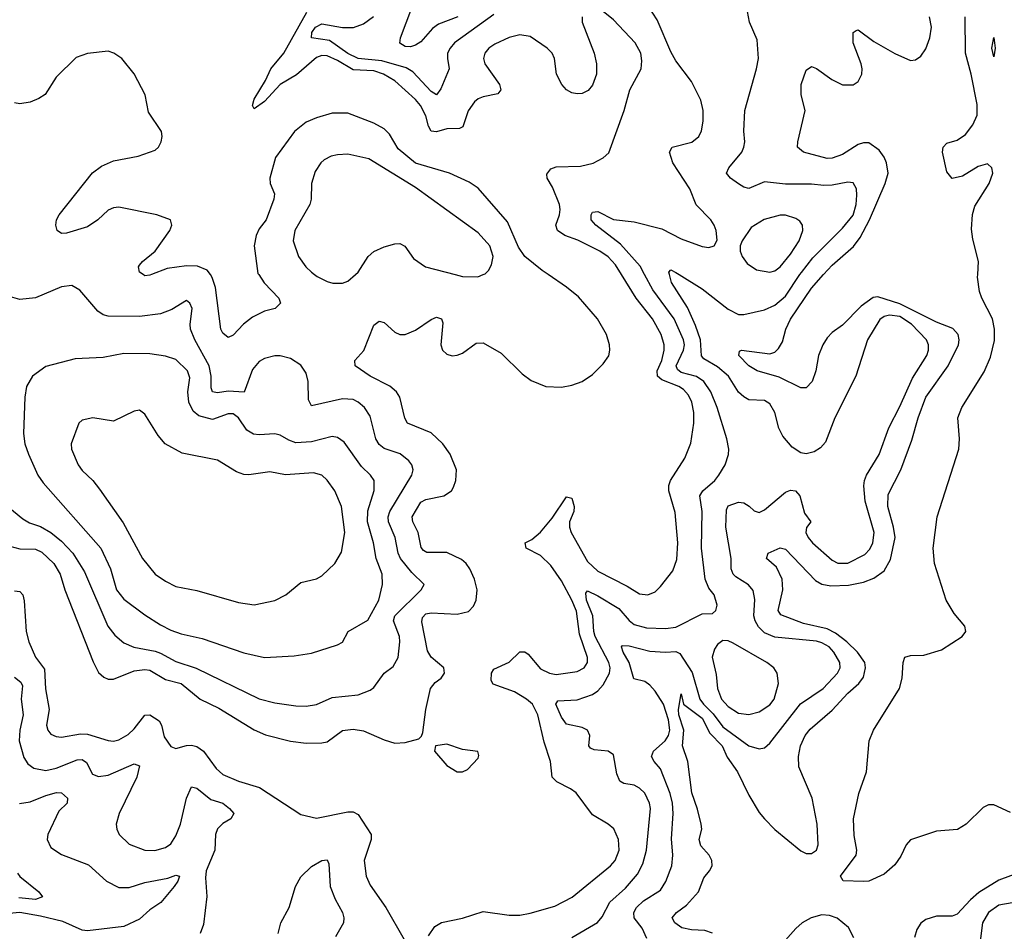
# Model space of a CAD drawing. Header units: inches. Extents: x 1682530 to 1839546, y 640742 to 791647.
# Tile 245 of 256: x 1700970 to 1704751, y 737478 to 740979. Entities that reach past the tile are written whole.
import ezdxf

# ---------------------------------------------------------------- set-up
doc = ezdxf.new("R2010")
doc.units = ezdxf.units.IN
doc.header["$MEASUREMENT"] = 0
doc.layers.add('B7703', color=7, linetype='Continuous')
doc.layers.add('B7704', color=7, linetype='Continuous')

msp = doc.modelspace()

# ---------------------------------------------------------------- linework, layer by layer
at = {"layer": 'B7703', "color": 5}
for points, elevation in [([(1700873, 738973), (1700970, 738947.3), (1701030, 738945.7), (1701054.3, 738934.3), (1701101.4, 738890), (1701125.1, 738850), (1701143.8, 738790), (1701252.6, 738512.6), (1701272.6, 738472.6), (1701293.5, 738453.5), (1701310, 738446.8), (1701330, 738446.6), (1701410, 738478.5), (1701450, 738483.4), (1701470, 738480.7), (1701530, 738444.7), (1701590, 738429.6), (1701663.2, 738370), (1701734.8, 738334.8), (1701870, 738251.3), (1701913.2, 738233.2), (1702010, 738208.8), (1702070, 738200.9), (1702130, 738201.5), (1702150, 738206.2), (1702210, 738248.8), (1702250, 738255), (1702290, 738248.1), (1702370, 738213.5), (1702410, 738201.2), (1702450, 738203.1), (1702502.4, 738217.6), (1702513.1, 738226.9), (1702518, 738242), (1702529.1, 738330), (1702546.8, 738410), (1702565.9, 738434.1), (1702587.9, 738450), (1702600.6, 738470), (1702598.7, 738490), (1702550.3, 738530.3), (1702535.6, 738555.6), (1702513.7, 738666.3), (1702516.5, 738683.5), (1702530, 738697.5), (1702550, 738701.6), (1702650, 738696.5), (1702693.2, 738706.9), (1702712.8, 738727.2), (1702722.9, 738750), (1702726.5, 738790), (1702715.9, 738830), (1702698.6, 738870), (1702684.9, 738890), (1702665.8, 738905.8), (1702610, 738932.5), (1702532.8, 738932.8), (1702520.4, 738940.4), (1702511.6, 738951.6), (1702500.6, 739010), (1702479.3, 739050), (1702477.3, 739070), (1702510, 739125.6), (1702530, 739136), (1702598.5, 739150), (1702628, 739170), (1702636.2, 739183.8), (1702645.2, 739210), (1702647.5, 739250), (1702623, 739310), (1702595.2, 739350), (1702550, 739392.4), (1702459.2, 739430), (1702448.7, 739448.7), (1702430, 739529.7), (1702416.8, 739550), (1702391.3, 739571.3), (1702315.1, 739610), (1702258.4, 739650), (1702256.3, 739670), (1702290.9, 739709.1), (1702330, 739805.7), (1702350, 739821.5), (1702370, 739816.5), (1702410, 739778.6), (1702430, 739770.2), (1702450, 739770.2), (1702490, 739786.8), (1702550, 739827.7), (1702570, 739836.5), (1702590, 739830.4), (1702595.2, 739815.2), (1702587.1, 739730), (1702592.9, 739710), (1702610, 739694), (1702630, 739688.3), (1702650, 739690.2), (1702670, 739699), (1702722.7, 739737.3), (1702750, 739738.4), (1702819, 739699), (1702899.4, 739619.4), (1702933.6, 739593.6), (1702990, 739570.2), (1703050, 739568.3), (1703090, 739575.2), (1703130, 739590.2), (1703170, 739616.9), (1703210, 739657.3), (1703231.6, 739688.4), (1703236, 739710), (1703235, 739730), (1703223.2, 739770), (1703188.3, 739830), (1703115.1, 739915.1), (1703070, 739952.1), (1702998.9, 740000)], 620), ([(1701476.5, 740000), (1701470, 739997.4), (1701450, 739996), (1701444.2, 740000)], 620), ([(1701887.8, 740000), (1701908.2, 739968.2), (1701964.9, 739910), (1701971.8, 739890), (1701950.7, 739870), (1701910, 739859.8), (1701863.6, 739836.4), (1701828.8, 739810), (1701790, 739768), (1701770, 739758.9), (1701750, 739775.4), (1701741.8, 739790), (1701722.4, 739950), (1701709.6, 739989.6), (1701702.2, 740000)], 620), ([(1702102.1, 740000), (1702112.4, 739992.4), (1702150, 739973.8), (1702172.2, 739967.7), (1702210, 739967.7), (1702230, 739975.2), (1702259.4, 740000)], 640), ([(1702539.3, 737460.7), (1702563.8, 737496.2), (1702590, 737512.1), (1702670, 737528.6), (1702750, 737554.4), (1702850, 737540.6), (1702890, 737540.6), (1702930, 737547.3), (1703025.4, 737574.6), (1703091.3, 737608.7), (1703238, 737730), (1703257, 737750), (1703271.6, 737790), (1703269.9, 737830), (1703251.6, 737871.6), (1703229.9, 737889.9), (1703170, 737924.8), (1703106.2, 738010), (1703085.5, 738025.5), (1703032.1, 738052.1), (1703015, 738070), (1703007.8, 738130), (1702984, 738204), (1702959.9, 738310), (1702938.6, 738350), (1702915.4, 738370), (1702870, 738397.7), (1702787.4, 738427.4), (1702780.9, 738440.9), (1702782.1, 738470), (1702790, 738485.2), (1702850, 738512), (1702890, 738551.5), (1702910, 738551.3), (1702922.2, 738542.2), (1702970, 738486.3), (1703004.9, 738470), (1703030, 738464.9), (1703110, 738476.1), (1703137.2, 738490), (1703149.8, 738510), (1703149.8, 738530.2), (1703119.8, 738619.8), (1703108, 738708), (1703090, 738749.8), (1703050, 738823.9), (1703010, 738883.2), (1702970, 738921.7), (1702914.7, 738950), (1702911.2, 738970), (1702936.7, 738983.3), (1702970, 739010.8), (1703015.2, 739064.8), (1703070, 739146.5), (1703090, 739141.7), (1703099.5, 739110), (1703097.7, 739090), (1703081.2, 739050), (1703080.6, 739030), (1703087.9, 739010), (1703150, 738898.5), (1703190, 738861.7), (1703303.2, 738803.2), (1703350, 738774), (1703382, 738770), (1703410, 738782.3), (1703430, 738801.7), (1703477.5, 738862.5), (1703493.8, 738906.2), (1703497.2, 738970), (1703486.5, 739086.5), (1703462.4, 739170), (1703462, 739190), (1703468.4, 739210), (1703524.4, 739295.6), (1703547.6, 739352.4), (1703558.7, 739430), (1703558.2, 739470), (1703550.3, 739510), (1703537.5, 739537.5), (1703518.4, 739558.4), (1703500.5, 739570), (1703436.3, 739596.3), (1703419.6, 739610), (1703417.5, 739630), (1703435.4, 739670), (1703445, 739710), (1703444.8, 739730), (1703433.7, 739770), (1703400.3, 739830), (1703336.9, 739910), (1703281.4, 740000)], 580), ([(1702641.8, 740000), (1702670, 739992.6), (1702728.9, 739991.1), (1702749.8, 740000)], 640), ([(1703090, 737454.6), (1703188.1, 737511.9), (1703206.4, 737533.6), (1703236.3, 737590), (1703295.9, 737644.1), (1703342.1, 737697.9), (1703362.6, 737737.4), (1703376.7, 737790), (1703391.8, 737950), (1703388.3, 737970), (1703370, 738008), (1703350, 738027.7), (1703330, 738039.1), (1703290, 738045.6), (1703274.5, 738054.6), (1703263.4, 738083.4), (1703250, 738156.2), (1703229.8, 738169.8), (1703175.3, 738175.3), (1703161.6, 738181.6), (1703155.3, 738190), (1703159.5, 738230), (1703150.8, 738250), (1703130, 738260.5), (1703070, 738274.2), (1703050, 738300.3), (1703028.1, 738350), (1703036.6, 738363.4), (1703110, 738366.5), (1703170, 738387.2), (1703190, 738401.5), (1703210, 738424.2), (1703235, 738470), (1703237.3, 738490), (1703231.9, 738510), (1703179.8, 738610), (1703174.4, 738630), (1703171.3, 738690), (1703147, 738750), (1703143.5, 738776.5), (1703150, 738785.4), (1703190, 738766.8), (1703270, 738717.9), (1703310, 738671.5), (1703330, 738656.8), (1703376.7, 738643.3), (1703450, 738640.4), (1703490, 738646), (1703590, 738696.9), (1703630, 738698.4), (1703642.9, 738710), (1703648.3, 738730), (1703636.1, 738770), (1703615.9, 738795.9), (1703601.8, 738830), (1703588.4, 738950), (1703590.4, 739090), (1703581.2, 739150), (1703592.8, 739170), (1703639.8, 739210), (1703655.1, 739230), (1703678.8, 739270), (1703691.4, 739308.6), (1703692.4, 739330), (1703685.6, 739370), (1703648.4, 739490), (1703624.4, 739550), (1703597.5, 739590), (1703568.8, 739608.8), (1703510, 739624), (1703495.7, 739635.7), (1703491.1, 739650), (1703519.4, 739710), (1703522.8, 739730), (1703519.1, 739750), (1703483.4, 739830), (1703401.3, 739941.3), (1703369.3, 740000)], 560), ([(1703377.7, 737450), (1703360.6, 737490), (1703329.9, 737529.9), (1703328.1, 737550), (1703338.4, 737570), (1703364.7, 737595.3), (1703430, 737635.9), (1703450.8, 737669.2), (1703474.7, 737730), (1703477.4, 737770), (1703472.8, 737832.8), (1703479.7, 737930), (1703477, 737970), (1703467.5, 738007.5), (1703430, 738102.6), (1703405.7, 738130), (1703395.6, 738150), (1703404.1, 738170), (1703449.1, 738210), (1703461.1, 738230), (1703466.6, 738250), (1703461.5, 738290), (1703442, 738350), (1703410, 738400.5), (1703390, 738423), (1703370, 738437), (1703328, 738448), (1703310.4, 738510.4), (1703286.8, 738550), (1703280.4, 738570), (1703284.1, 738575.9), (1703310, 738574.7), (1703390, 738553.7), (1703450, 738549.7), (1703490, 738552.1), (1703505.3, 738545.3), (1703551.9, 738471.9), (1703582.1, 738370), (1703596, 738350), (1703632.8, 738312.8), (1703670, 738263.5), (1703770, 738190.2), (1703810, 738178.8), (1703830, 738183.2), (1703850, 738200.2), (1703967.8, 738352.2), (1704055.4, 738410), (1704109.9, 738470), (1704120.8, 738490), (1704119.6, 738510), (1704096.6, 738550), (1704077.7, 738570), (1704050, 738586.4), (1704030, 738592), (1703870, 738608.3), (1703830, 738624.5), (1703807.3, 738647.3), (1703794.2, 738670), (1703789.5, 738690), (1703792.2, 738752.2), (1703786.6, 738786.6), (1703768.3, 738808.3), (1703719.8, 738839.8), (1703709.9, 738850), (1703702.4, 738870), (1703701.3, 738910), (1703681.1, 739030), (1703683.4, 739096.6), (1703690, 739112.5), (1703730, 739125.6), (1703750, 739123.2), (1703771.2, 739111.2), (1703790, 739092.4), (1703810, 739086.5), (1703830, 739096.9), (1703910, 739164.8), (1703930, 739172.7), (1703949.3, 739169.3), (1703965.2, 739150), (1703983.9, 739083.9), (1704007.3, 739050), (1703991.6, 739028.4), (1703988.3, 739010), (1703997.5, 738990), (1704014.5, 738970), (1704090, 738903.2), (1704111.6, 738891.6), (1704150, 738892.5), (1704215, 738925), (1704234.4, 738945.6), (1704246.4, 738970), (1704251.1, 739010), (1704217.1, 739130), (1704210.9, 739189.1), (1704213.3, 739210), (1704221.2, 739230), (1704270, 739309.1), (1704307.8, 739412.2), (1704350, 739493.8), (1704398.1, 739601.9), (1704453.3, 739690), (1704460.2, 739710), (1704459.3, 739730), (1704451.6, 739750), (1704394.7, 739810), (1704350, 739839.3), (1704310, 739844.6), (1704290, 739838.8), (1704272.7, 739827.3), (1704226, 739750), (1704181.1, 739610), (1704099.7, 739450), (1704063.6, 739356.4), (1704045.1, 739334.9), (1704021, 739319), (1703990, 739312.3), (1703970, 739315.1), (1703936.8, 739336.8), (1703900.2, 739380.2), (1703885.3, 739410), (1703869.7, 739470), (1703850, 739504.2), (1703830, 739516.9), (1703770, 739519.8), (1703750, 739530.6), (1703730, 739549), (1703691.5, 739610), (1703650, 739646.1), (1703597.2, 739677.2), (1703588, 739688), (1703583.8, 739750), (1703565.1, 739805.1), (1703533.7, 739873.7), (1703472.3, 739970), (1703465, 740000)], 540), ([(1703630.6, 737470.6), (1703600.6, 737480.6), (1703550, 737483.4), (1703511.9, 737491.9), (1703485, 737510), (1703475.3, 737530), (1703491.6, 737550), (1703530, 737578.4), (1703575.9, 737630), (1703596.6, 737683.3), (1703618.8, 737710), (1703629, 737730), (1703628.3, 737750), (1703618.1, 737770), (1703586.1, 737806.1), (1703579.4, 737830), (1703588.9, 737870), (1703587.3, 737890), (1703573.1, 737946.9), (1703550.3, 738010), (1703535.4, 738130), (1703515.3, 738190), (1703520.1, 738250), (1703500.6, 738310), (1703499.5, 738330), (1703509.4, 738390), (1703519.3, 738350), (1703590, 738297.1), (1703619.5, 738239.5), (1703666.8, 738190), (1703686.5, 738146.5), (1703726.4, 738090), (1703770, 738000.7), (1703810, 737933.8), (1703829.4, 737910), (1703870, 737869.4), (1703970, 737787.5), (1703990, 737776.3), (1704010, 737776.6), (1704030, 737789.4), (1704036.3, 737810), (1704031.9, 737890), (1704012.6, 737990), (1703961.8, 738110), (1703959.9, 738150), (1703967.8, 738190), (1703986, 738230), (1704005.3, 738254.7), (1704090, 738327.3), (1704150, 738392.3), (1704192.4, 738430), (1704210, 738454.2), (1704218.3, 738490), (1704214.6, 738510), (1704187.4, 738550), (1704146.7, 738590), (1704103.2, 738623.2), (1704070, 738639.3), (1703979.8, 738659.8), (1703893.2, 738693.2), (1703883, 738710), (1703899.7, 738790), (1703897.4, 738830), (1703876.2, 738876.2), (1703837.4, 738910), (1703844.2, 738930), (1703890, 738950.9), (1703910, 738945.6), (1704025.5, 738825.5), (1704050, 738811.5), (1704084.9, 738804.9), (1704152.4, 738807.6), (1704210, 738819.4), (1704250, 738833.8), (1704290, 738862.7), (1704313.8, 738906.2), (1704331.4, 738990), (1704325.7, 739030), (1704303.5, 739110), (1704304.5, 739155.5), (1704353.7, 739250), (1704396.1, 739363.9), (1704420.3, 739450), (1704449.2, 739530), (1704535.7, 739650), (1704574.9, 739730), (1704577.5, 739750), (1704573.3, 739770), (1704553.2, 739793.2), (1704490, 739817.1), (1704350, 739888.2), (1704265.3, 739914.7), (1704247.6, 739912.4), (1704201.5, 739878.5), (1704130, 739805.4), (1704090, 739778.2), (1704070, 739757.8), (1704053.4, 739730), (1704037.5, 739690), (1704026.7, 739630), (1704013.5, 739590), (1703990, 739565.7), (1703970, 739565.7), (1703886.4, 739606.4), (1703801.7, 739630), (1703769.8, 739650), (1703731.1, 739690), (1703733.8, 739706.2), (1703742, 739710), (1703850, 739696.1), (1703870, 739702.6), (1703883.1, 739716.9), (1703898.6, 739741.4), (1703911.5, 739790), (1703930, 739828.4), (1704010, 739948.1), (1704056.7, 740000)], 520), ([(1703502.5, 740000), (1703590, 739945), (1703690, 739867.5), (1703730, 739846.5), (1703750, 739847.1), (1703830, 739864.6), (1703870, 739883.1), (1703910, 739917.3), (1703966.1, 740000)], 540), ([(1704774.4, 737934.4), (1704710, 737964.2), (1704690, 737964.2), (1704670, 737953.3), (1704604.9, 737890), (1704570.7, 737869.3), (1704490, 737863.1), (1704390.5, 737829.5), (1704374.5, 737810), (1704353.3, 737766.7), (1704330, 737733.3), (1704290, 737697.8), (1704230, 737671), (1704210, 737668.8), (1704132.3, 737672.3), (1704122.2, 737690), (1704182.5, 737770), (1704183.9, 737790), (1704173.7, 737846.3), (1704171.2, 737910), (1704192.2, 738007.8), (1704221.1, 738090), (1704231.6, 738210), (1704248.3, 738250), (1704347.7, 738410), (1704359.1, 738450), (1704362.4, 738510), (1704369.1, 738530.9), (1704390, 738537.4), (1704441.4, 738538.5), (1704510, 738559.5), (1704589.4, 738610), (1704602.9, 738630), (1704599.6, 738650), (1704558.8, 738698.8), (1704527.3, 738750), (1704482.5, 738890), (1704477.1, 738950), (1704493.4, 739070), (1704575.9, 739330), (1704578.5, 739370), (1704572.5, 739450), (1704588.2, 739490), (1704673.8, 739626.2), (1704697.4, 739682.6), (1704713.1, 739746.9), (1704713.6, 739790), (1704705.8, 739830), (1704663.9, 739910), (1704655.2, 739935.2), (1704647.9, 739990), (1704648.5, 740000)], 480), ([(1700910, 739121.2), (1700981.8, 739061.8), (1701007.2, 739047.2), (1701050, 739032.5), (1701090, 739009.6), (1701130, 738976.2), (1701174.1, 738930), (1701218.4, 738858.4), (1701307.9, 738650), (1701335.6, 738615.6), (1701370, 738586.3), (1701408.7, 738568.7), (1701490, 738554.1), (1701510, 738546.6), (1701570, 738513.9), (1701648.1, 738488.1), (1701890, 738370.9), (1701950, 738355.3), (1702030, 738343.7), (1702070, 738342.7), (1702110, 738348.7), (1702170, 738376.1), (1702270, 738386), (1702315.6, 738404.4), (1702330, 738414.6), (1702369.7, 738470), (1702404.6, 738495.4), (1702423.7, 738530), (1702429.9, 738590.1), (1702428.1, 738610), (1702405.4, 738670), (1702409.9, 738690), (1702511.5, 738790), (1702523.6, 738810), (1702476, 738856), (1702432.4, 738910), (1702423.1, 738930), (1702411.7, 738990), (1702386.1, 739050), (1702385.2, 739070), (1702391.2, 739090), (1702475.5, 739230), (1702480.3, 739250), (1702475.6, 739270), (1702464.4, 739284.4), (1702431.3, 739311.3), (1702370, 739332.9), (1702350, 739347.3), (1702337.9, 739370), (1702316.2, 739456.2), (1702293.5, 739490), (1702269.8, 739510), (1702250, 739520.8), (1702210, 739523), (1702090, 739496.4), (1702079.1, 739519.1), (1702077.6, 739590), (1702070, 739621.6), (1702050, 739652), (1702010, 739678.5), (1701970, 739687.9), (1701950, 739687.9), (1701910, 739678), (1701890, 739667), (1701864.1, 739635.9), (1701831.7, 739548.3), (1701770, 739552.7), (1701730, 739546.1), (1701710.5, 739550.5), (1701704.7, 739564.7), (1701705.3, 739610), (1701697.1, 739650), (1701642, 739750), (1701625.8, 739790), (1701623.9, 739810), (1701631.9, 739870), (1701623.7, 739890), (1701610, 739900.7), (1701554.2, 739865.8), (1701511, 739849), (1701430, 739839.5), (1701310, 739840.7), (1701290, 739846.2), (1701270, 739859.3), (1701200.3, 739940.3), (1701170, 739958), (1701130, 739953.3), (1701030, 739910.9), (1700970, 739904.2), (1700935.1, 739915.1)], 640), ([(1700950, 738785), (1700970, 738783.7), (1700981.6, 738770), (1700987.3, 738747.3), (1700995, 738630), (1701004.8, 738590), (1701031, 738531), (1701065.1, 738485.1), (1701068.9, 738408.9), (1701083.1, 738330), (1701072.3, 738270), (1701077.7, 738250), (1701090, 738235.2), (1701110, 738226.1), (1701130, 738224.2), (1701203.9, 738236.1), (1701230, 738234.9), (1701310, 738210.7), (1701330, 738208.9), (1701350, 738213.1), (1701386.2, 738233.8), (1701410, 738255.3), (1701450, 738307.8), (1701470, 738308.9), (1701505.8, 738285.8), (1701513.9, 738270), (1701524.9, 738224.9), (1701550, 738187.3), (1701570, 738179.8), (1701610, 738191.6), (1701630, 738193.3), (1701650, 738188.2), (1701676.2, 738170), (1701723.9, 738103.9), (1701750, 738079.8), (1701810, 738055), (1701890.8, 738030.8), (1702050, 737926.2), (1702110, 737913.1), (1702230, 737936.4), (1702250, 737936.6), (1702270, 737926.8), (1702319.8, 737850), (1702320.1, 737830), (1702293.1, 737750), (1702299.8, 737690), (1702315.2, 737655.2), (1702376.2, 737570), (1702446.4, 737446.4)], 580), ([(1700950, 738454.4), (1700974.7, 738434.7), (1700980.7, 738420.7), (1700976.2, 738370), (1700983.1, 738310), (1700970.6, 738250.6), (1700968, 738210), (1700985.2, 738145.2), (1701000.6, 738120.6), (1701024.4, 738104.4), (1701070, 738096.2), (1701110, 738104.3), (1701190, 738136.6), (1701210, 738137.4), (1701226.1, 738126), (1701250, 738081.6), (1701272.3, 738072.3), (1701310, 738078.2), (1701410, 738120.7), (1701430, 738113), (1701419.1, 738070), (1701352.3, 737930), (1701340.2, 737890), (1701342.3, 737870), (1701351.6, 737850), (1701390, 737812.9), (1701450, 737790.2), (1701488.5, 737788.5), (1701530, 737800.2), (1701550, 737813.6), (1701570, 737844.9), (1701587.5, 737890), (1701610.5, 737989.6), (1701630, 738032.6), (1701650, 738028.3), (1701703.9, 737983.9), (1701750, 737970.1), (1701776, 737950), (1701792.8, 737930), (1701780.3, 737910), (1701750, 737892), (1701730, 737871.5), (1701722.3, 737850), (1701719, 737790), (1701685.4, 737710), (1701682.8, 737682.8), (1701688.2, 737611.8), (1701675.3, 737504.7), (1701663, 737470)], 560), ([(1700969.4, 737969.4), (1701010, 737975.6), (1701070, 737999.8), (1701110.7, 738010.7), (1701130.3, 738010), (1701153.4, 737990), (1701152, 737970), (1701120.1, 737939.9), (1701077.8, 737850), (1701075, 737830), (1701090, 737800.2), (1701130, 737773.1), (1701233.8, 737733.8), (1701303.1, 737670), (1701350, 737646.7), (1701390, 737646.7), (1701450, 737665.7), (1701538.2, 737681.8), (1701570, 737693.7), (1701584, 737690), (1701577.2, 737670), (1701563, 737650), (1701511.3, 737588.7), (1701470, 737560.5), (1701430, 737525), (1701370, 737496.2), (1701230, 737479.9), (1701210, 737483), (1701135.8, 737515.8), (1701050, 737536.6), (1700970, 737549.9), (1700930, 737546.5)], 540), ([(1705086.1, 737450), (1705097.7, 737530), (1705136.7, 737663.3), (1705186, 737730), (1705195.4, 737750), (1705200.3, 737770), (1705196.2, 737796.2), (1705190, 737803), (1705170, 737806), (1705150, 737797.2), (1705097.4, 737742.6), (1705019.1, 737730), (1704990, 737720.8), (1704970, 737703.8), (1704938.6, 737650), (1704910.5, 737629.5), (1704810, 737592.2), (1704730, 737578), (1704690.1, 737550), (1704667.2, 737510), (1704657.1, 737430)], 540), ([(1701962.2, 737470), (1701973, 737510), (1702004.7, 737570), (1702029, 737650), (1702050, 737687), (1702090, 737726.5), (1702130, 737750.3), (1702150, 737752.4), (1702157.1, 737737.1), (1702162.7, 737650), (1702181.3, 737601.3), (1702209.3, 737550), (1702214.2, 737530), (1702213.8, 737510), (1702182.9, 737457.1)], 560), ([(1700961.6, 737701.6), (1700970, 737688.4), (1701043.6, 737630), (1701058, 737610), (1701030, 737600.8), (1700966.3, 737606.3)], 520), ([(1704830, 737711.1), (1704730, 737673.9), (1704653, 737627), (1704620.6, 737599.4), (1704570, 737543.7), (1704550, 737536.8), (1704490, 737535.7), (1704450, 737524), (1704430, 737509.8), (1704414.6, 737485.4), (1704405.8, 737454.2)], 520), ([(1704172.6, 737452.6), (1704152.9, 737492.9), (1704109.1, 737529.1), (1704079.2, 737539.2), (1704050, 737541.3), (1704008.8, 737530), (1703974.8, 737510), (1703950, 737488.7), (1703890, 737421.2)], 520)]:
    msp.add_lwpolyline(points, dxfattribs=dict(at, elevation=elevation))
for points, elevation in [([(1701370, 739697.7), (1701290, 739681.4), (1701182.8, 739677.2), (1701070, 739647.1), (1701019.5, 739610), (1700995.6, 739570), (1700990.2, 739530), (1700984.9, 739390), (1700990.2, 739350), (1701003.9, 739310), (1701040.2, 739230), (1701060, 739200), (1701281.2, 738950), (1701318.4, 738870), (1701341.8, 738790), (1701370, 738753.4), (1701450, 738693.7), (1701510, 738654.5), (1701550, 738635), (1701590, 738620.2), (1701670, 738602), (1701830, 738547.1), (1701910, 738530.2), (1702024.2, 738535.8), (1702090, 738546.3), (1702190, 738578), (1702210, 738588.5), (1702231.5, 738630), (1702306.5, 738673.5), (1702349.1, 738750), (1702363.7, 738810), (1702361.3, 738850), (1702338.2, 738910), (1702328.5, 738970), (1702304.9, 739050), (1702306.9, 739093.1), (1702330.6, 739170.6), (1702330.6, 739210), (1702316.8, 739230), (1702282.8, 739262.8), (1702216.4, 739356.4), (1702190, 739374.6), (1702170, 739378.2), (1702090, 739357.7), (1702030, 739354.6), (1702003.8, 739363.8), (1701970, 739383.2), (1701950, 739388.3), (1701890, 739384.4), (1701867.7, 739387.7), (1701842.5, 739402.5), (1701810, 739449.8), (1701790, 739464.8), (1701770, 739465.2), (1701710, 739443.9), (1701657.5, 739457.5), (1701635.6, 739475.6), (1701619, 739510), (1701616, 739550), (1701623.1, 739603.1), (1701614.9, 739630), (1701570, 739673.7), (1701530, 739686.9), (1701470, 739696.3)], 660), ([(1701430, 739479.5), (1701410, 739476.2), (1701330, 739437.6), (1701250.3, 739449.7), (1701210, 739440.9), (1701197.3, 739430), (1701167.2, 739350), (1701168.5, 739330), (1701195, 739270), (1701210, 739247.5), (1701250.3, 739210), (1701276.6, 739176.6), (1701366.9, 739046.9), (1701441.2, 738910), (1701490, 738850.2), (1701530, 738822.2), (1701570, 738802.8), (1701650, 738787.3), (1701810, 738740.8), (1701870, 738732.4), (1701950, 738748), (1701991.5, 738770), (1702050, 738818), (1702110, 738831.5), (1702130, 738843.6), (1702180.4, 738890), (1702206.1, 738933.9), (1702217.9, 739010), (1702205.7, 739110), (1702179.8, 739170), (1702150, 739211.2), (1702130, 739229.7), (1702098.2, 739238.2), (1701990, 739230.5), (1701930, 739242.4), (1701850, 739231.3), (1701830, 739232.7), (1701803, 739243), (1701730, 739288.1), (1701594.3, 739314.3), (1701528.2, 739350), (1701502, 739382), (1701450, 739464)], 680), ([(1703670, 738595.1), (1703650, 738579.5), (1703638, 738562), (1703629.3, 738530.7), (1703643.9, 738463.9), (1703650.1, 738410), (1703664.7, 738370), (1703690, 738341.2), (1703730, 738316.3), (1703770, 738310.1), (1703810, 738320.7), (1703850, 738348.2), (1703866.5, 738370), (1703884.2, 738430), (1703878.5, 738470), (1703865.4, 738490), (1703838.7, 738510), (1703710, 738584.8), (1703690, 738593.3)], 560), ([(1702610, 738197.2), (1702566.8, 738190), (1702563, 738170), (1702610, 738114.9), (1702650, 738090.7), (1702670, 738090.7), (1702690, 738099.1), (1702730, 738142.8), (1702733.6, 738153.6), (1702729.2, 738169.2), (1702670, 738176.4)], 620)]:
    msp.add_lwpolyline(points, close=True, dxfattribs=dict(at, elevation=elevation))
at = {"layer": 'B7704', "color": 5}
for points, elevation in [([(1702652.8, 740990), (1702577.7, 740962.3), (1702555.2, 740944.8), (1702510, 740893.5), (1702490, 740880.9), (1702470, 740875.3), (1702450, 740876.4), (1702430, 740889.6), (1702432.2, 740910), (1702475.3, 741024.7)], 540), ([(1703369.3, 740000), (1703351.9, 740031.9), (1703277.1, 740117.1), (1703181.8, 740190), (1703164.5, 740210), (1703164.2, 740230), (1703170, 740240.4), (1703190, 740242.4), (1703250, 740211.8), (1703330, 740202.2), (1703435.3, 740175.3), (1703510, 740136.9), (1703590, 740107.7), (1703615.8, 740104.2), (1703637.2, 740110), (1703647.6, 740132.4), (1703644, 740170), (1703636.4, 740190), (1703623.5, 740210), (1703568, 740268), (1703543.5, 740330), (1703478.5, 740430), (1703464.9, 740470), (1703475.4, 740490), (1703551.4, 740508.6), (1703578.2, 740530), (1703587.8, 740552.2), (1703594.6, 740590), (1703593.8, 740630), (1703585.5, 740670), (1703550, 740741.3), (1703490, 740821.6), (1703470, 740856.3), (1703418.1, 740978.1), (1703383.9, 741030)], 560), ([(1703130.2, 740990), (1703130.2, 740970), (1703176.4, 740850), (1703185.3, 740810), (1703184.8, 740770), (1703170, 740728.3), (1703152.3, 740707.7), (1703130, 740695.9), (1703110, 740694), (1703090, 740698.2), (1703069.8, 740710), (1703051.9, 740730), (1703031.7, 740770), (1703023.8, 740830), (1703014.2, 740850), (1702995.3, 740870), (1702930, 740914.2), (1702890, 740921.5), (1702850, 740910.5), (1702794.5, 740885.5), (1702771.3, 740870), (1702755.6, 740850), (1702751, 740830), (1702756.6, 740810), (1702812.8, 740730), (1702817.7, 740710), (1702806.2, 740693.8), (1702750, 740683.2), (1702730, 740675.8), (1702715.9, 740664.1), (1702691.5, 740628.5), (1702672, 740568), (1702659.3, 740560.7), (1702610, 740560.1), (1702570, 740548.3), (1702550, 740551.4), (1702539.7, 740570), (1702529.7, 740610), (1702509.2, 740650), (1702490, 740672.9), (1702410, 740744.7), (1702366.4, 740770), (1702330, 740782.6), (1702250, 740786.8), (1702190, 740822.8), (1702150, 740840.5), (1702130, 740841.7), (1702110, 740833.7), (1702033.2, 740766.8), (1701970.5, 740730), (1701910, 740664.3), (1701870, 740637.3), (1701863.4, 740650), (1701870, 740674), (1701913.8, 740746.2), (1701934.5, 740790), (1701984.5, 740850), (1702072.3, 741007.7)], 580), ([(1702790, 740999), (1702640.1, 740890), (1702622.5, 740870), (1702613.2, 740850), (1702612.1, 740830), (1702619.7, 740790), (1702586.9, 740713.1), (1702570, 740691), (1702550, 740703.9), (1702479.1, 740779.1), (1702454.4, 740794.4), (1702360.5, 740820.5), (1702270, 740830.2), (1702230, 740849.7), (1702159.3, 740899.4), (1702089.9, 740909.9), (1702091.9, 740930), (1702105.5, 740950), (1702130, 740962.7), (1702210, 740949.7), (1702251.1, 740948.9), (1702290, 740963.6), (1702329.1, 740990.9)], 560), ([(1703281.4, 740000), (1703257.9, 740037.9), (1703230, 740067.9), (1703197.7, 740090), (1703112.8, 740132.8), (1703063.7, 740150), (1703035.6, 740170), (1703029, 740190), (1703042.3, 740230), (1703045.5, 740250), (1703042.3, 740270), (1703015.5, 740335.5), (1702995.2, 740370), (1702993.6, 740386.4), (1703010, 740405.8), (1703030, 740413.6), (1703123.3, 740416.7), (1703171.8, 740428.2), (1703211, 740449), (1703232.1, 740467.9), (1703290.9, 740630), (1703312.8, 740710), (1703356.3, 740790), (1703359.3, 740820.8), (1703354.6, 740850), (1703332.7, 740890), (1703250, 740978.6), (1703210, 741010.6)], 580), ([(1703966.1, 740000), (1703971.7, 740008.3), (1704015.7, 740064.3), (1704130, 740178.5), (1704170, 740228), (1704182.1, 740270), (1704184.6, 740304.6), (1704183, 740330), (1704170, 740352.5), (1704150, 740354.9), (1704090, 740343.4), (1704057.9, 740342.1), (1704010, 740346.9), (1703910, 740347), (1703830, 740355.9), (1703770, 740331.4), (1703750, 740335.7), (1703730, 740349), (1703699.7, 740370), (1703684, 740390), (1703693.3, 740410), (1703742.9, 740470), (1703750.8, 740490), (1703754.4, 740510), (1703750.7, 740550.7), (1703754, 740630), (1703799.8, 740790), (1703807, 740830), (1703801.8, 740901.8), (1703772.3, 740970), (1703764.7, 741010)], 540), ([(1704056.7, 740000), (1704090, 740037), (1704171.9, 740108.1), (1704197.1, 740142.9), (1704233.4, 740210), (1704293.8, 740350), (1704304.4, 740390), (1704299, 740430), (1704290, 740450.7), (1704270, 740477.5), (1704230, 740505.7), (1704210, 740506.1), (1704190, 740499.2), (1704130, 740461.9), (1704090, 740447.6), (1704070, 740446.1), (1703979.5, 740470), (1703956.9, 740490), (1703958, 740510), (1703986.6, 740630), (1703970.8, 740690), (1703970.8, 740730), (1703990, 740784.9), (1704010, 740799.5), (1704030, 740791.6), (1704089, 740750), (1704130, 740729), (1704170, 740728.4), (1704190, 740741.5), (1704203.2, 740770), (1704204.6, 740790), (1704201.2, 740810), (1704170.7, 740890), (1704169.8, 740930.2), (1704182, 740938), (1704190, 740939.6), (1704250, 740895.9), (1704330, 740849.4), (1704390, 740822.3), (1704410, 740824.9), (1704430, 740839.6), (1704450, 740867.4), (1704464.6, 740910), (1704470.9, 740950), (1704463.9, 740990)], 520), ([(1704648.5, 740000), (1704651.7, 740050), (1704630, 740135.6), (1704625.4, 740174.6), (1704628.8, 740231.2), (1704637.6, 740262.4), (1704692.7, 740350), (1704706.2, 740390), (1704702.6, 740410), (1704686, 740426), (1704650, 740415.3), (1704590, 740378.3), (1704550, 740369.5), (1704530, 740395.1), (1704514, 740470), (1704516.4, 740490), (1704530, 740504.6), (1704570, 740516.1), (1704601.5, 740538.5), (1704630, 740574.7), (1704647, 740613), (1704646.3, 740653.7), (1704623.3, 740770), (1704601.2, 740850), (1704599.9, 740990)], 480), ([(1701444.2, 740000), (1701429.7, 740010), (1701426.2, 740030), (1701430, 740035.8), (1701441.1, 740050), (1701489.8, 740090), (1701546.2, 740170), (1701554.7, 740190), (1701549.5, 740210), (1701496, 740230), (1701350, 740258.7), (1701330, 740256), (1701310, 740247), (1701270, 740209.9), (1701230, 740184.2), (1701150, 740159.2), (1701130, 740158), (1701114, 740170), (1701108.6, 740190), (1701111.1, 740210), (1701121, 740230), (1701249, 740391), (1701284, 740416), (1701330, 740437.2), (1701424.4, 740455.6), (1701490, 740478), (1701503, 740490), (1701513.3, 740510), (1701516.9, 740530), (1701514.3, 740550), (1701464, 740624), (1701452, 740690), (1701410, 740771.3), (1701362.4, 740830), (1701332, 740850), (1701310, 740857.7), (1701230, 740849.8), (1701186.5, 740833.5), (1701110, 740758.7), (1701068.1, 740691.9), (1701043.9, 740676.1), (1701010, 740662.2), (1700970, 740655.6), (1700950, 740659.8)], 620), ([(1702998.9, 740000), (1702975.7, 740015.7), (1702909.5, 740069.5), (1702885.9, 740105.8), (1702843.1, 740203.1), (1702730, 740331.6), (1702695.3, 740355.3), (1702620.5, 740390), (1702490, 740427.7), (1702423.5, 740483.5), (1702390, 740538.9), (1702370, 740559.5), (1702330, 740581.3), (1702230, 740620.2), (1702170, 740619.8), (1702110, 740602.7), (1702070, 740585.8), (1702025.8, 740550), (1701952.5, 740450), (1701930.2, 740370), (1701932.3, 740350), (1701948.3, 740310), (1701945.4, 740290), (1701916.6, 740210), (1701890, 740175.6), (1701877.5, 740150), (1701870.1, 740110), (1701884.7, 740004.7), (1701887.8, 740000)], 620), ([(1702749.8, 740000), (1702756.9, 740003.1), (1702770, 740015.8), (1702782.1, 740037.9), (1702788.4, 740070), (1702774.7, 740110), (1702730, 740161), (1702490, 740334.9), (1702310, 740444.9), (1702230, 740462.2), (1702190, 740460.7), (1702165.5, 740454.5), (1702139.5, 740440.5), (1702126.7, 740430), (1702103.9, 740396.1), (1702090.2, 740350), (1702088.6, 740290), (1702083.8, 740270), (1702026.2, 740170), (1702019.7, 740130), (1702040.7, 740070), (1702069.1, 740030), (1702090, 740009.1), (1702102.1, 740000)], 640), ([(1702259.4, 740000), (1702270, 740008.9), (1702307.8, 740070), (1702330, 740089.3), (1702370, 740107.2), (1702410, 740118.5), (1702430, 740119.2), (1702449.3, 740109.3), (1702481.6, 740061.6), (1702528.2, 740030), (1702641.8, 740000)], 640), ([(1701702.2, 740000), (1701690, 740017.3), (1701652.4, 740032.4), (1701610, 740034.2), (1701536.3, 740023.7), (1701476.5, 740000)], 620), ([(1703465, 740000), (1703462.6, 740010), (1703470, 740018.7), (1703490, 740007.9), (1703502.5, 740000)], 540)]:
    msp.add_lwpolyline(points, dxfattribs=dict(at, elevation=elevation))
for points, elevation in [([(1704710, 740837), (1704702.9, 740870), (1704710, 740910.4), (1704715.7, 740870)], 460), ([(1703890, 740228.5), (1703828.5, 740211.5), (1703778.6, 740181.4), (1703744.2, 740130), (1703737, 740110), (1703736.5, 740090), (1703744.2, 740070), (1703762.8, 740042.8), (1703798.6, 740018.6), (1703850, 740009.4), (1703870, 740015), (1703890, 740030.2), (1703930, 740078.2), (1703963.6, 740130), (1703977.5, 740170), (1703975.5, 740190), (1703965, 740205), (1703950, 740215.9), (1703910, 740228.4)], 560)]:
    msp.add_lwpolyline(points, close=True, dxfattribs=dict(at, elevation=elevation))

doc.saveas('drawing.dxf')
